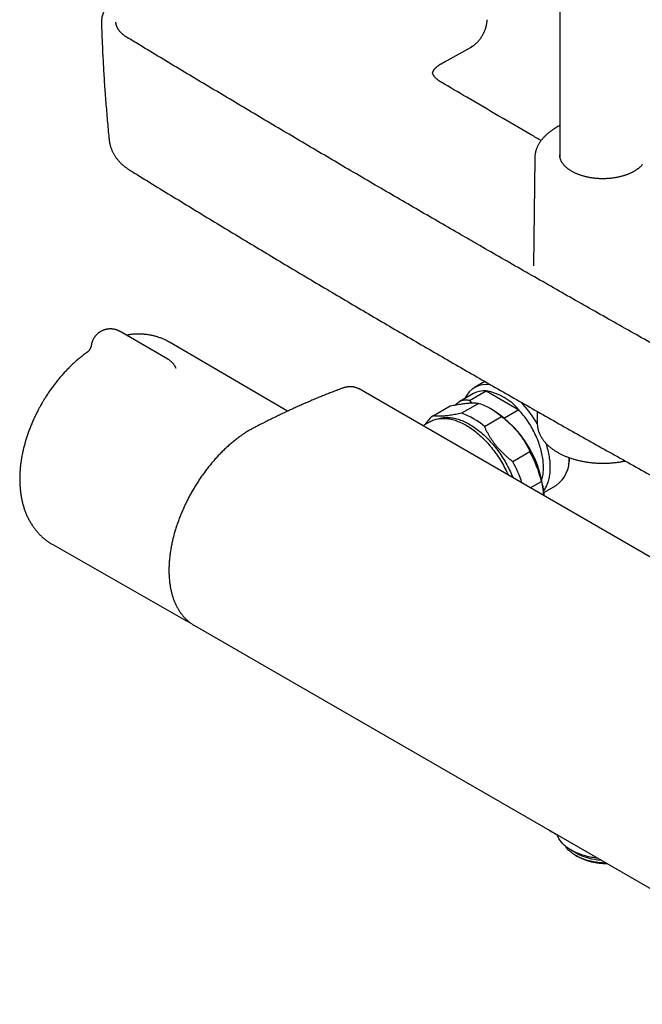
# Model space of a CAD drawing. Header units: millimetres. Extents: x 8 to 806, y 12 to 1720.
# Tile 1 of 129: x 572 to 701, y 100 to 304. Entities that reach past the tile are written whole.
import ezdxf

# ---------------------------------------------------------------- set-up
doc = ezdxf.new("R2010")
doc.units = ezdxf.units.MM

msp = doc.modelspace()

# ---------------------------------------------------------------- linework, layer by layer
at = {"color": 7, "linetype": 'Continuous', "lineweight": 30}
for p, q in [((683.53, 477.36), (683.53, 275.64)), ((594.04, 300.36), (594.04, 300.37)), ((657.15, 293.07), (657.15, 293.07)), ((678.33, 275.41), (678.09, 253.13)), ((678.09, 253.13), (678.09, 253.12)), ((602.47, 233.81), (592.57, 239.52)), ((627.22, 223.04), (602.81, 237.3)), ((604.07, 232.09), (604.08, 232.08)), ((668.01, 229.19), (665.86, 227.95)), ((777.75, 149.26), (641.99, 227.63)), ((665.65, 226.67), (662.72, 224.98)), ((664.83, 225.24), (668.26, 227.22)), ((668.26, 227.22), (675.04, 223.3)), ((657.32, 222.09), (660.85, 224.13)), ((666.74, 224.66), (663.2, 222.62)), ((664.83, 225.24), (665.22, 224.75)), ((669.81, 223.18), (669.1, 223.58)), ((675.04, 223.3), (672.07, 221.59)), ((678.86, 222.99), (678.86, 220.53)), ((656.65, 220.86), (655.19, 220.01)), ((667.93, 219.89), (671.46, 221.93)), ((677.34, 214.61), (673.81, 212.57)), ((677.4, 207.19), (679.71, 208.52)), ((680.19, 206.2), (682.75, 207.68)), ((578.64, 195.44), (606.19, 179.73)), ((607.95, 178.7), (743.72, 100.33)), ((607.95, 178.7), (607.96, 178.7)), ((685.87, 132.21), (686.85, 131.65)), ((686.85, 131.08), (687.06, 130.96))]:
    msp.add_line(p, q, dxfattribs=at)
at = {"color": 7, "linetype": 'Continuous', "lineweight": 30, "flags": 128}
for points in [[(638.51, 227.77), (638.51, 227.77), (638.5, 227.77)], [(679.8, 208.83), (679.82, 208.91), (679.89, 209.16), (679.94, 209.42), (679.99, 209.68), (680.04, 209.95), (680.07, 210.23), (680.1, 210.51), (680.12, 210.79), (680.13, 211.09), (680.14, 211.38), (680.13, 211.68), (680.12, 211.99), (680.1, 212.3), (680.07, 212.61), (680.04, 212.93), (679.99, 213.25), (679.94, 213.57), (679.89, 213.9), (679.82, 214.22), (679.74, 214.55), (679.66, 214.88), (679.57, 215.22), (679.48, 215.55), (679.37, 215.88), (679.26, 216.22), (679.15, 216.55), (679.02, 216.89), (678.89, 217.22), (678.75, 217.55), (678.6, 217.88), (678.45, 218.21), (678.3, 218.54), (678.13, 218.87), (677.96, 219.19), (677.78, 219.51), (677.6, 219.83), (677.42, 220.14), (677.22, 220.45), (677.03, 220.76), (676.82, 221.06), (676.61, 221.36), (676.4, 221.66), (676.19, 221.95), (675.96, 222.23), (675.74, 222.51), (675.51, 222.78), (675.28, 223.05), (675.04, 223.3)], [(656.65, 220.86), (656.85, 220.97), (657.07, 221.07), (657.28, 221.17), (657.5, 221.25), (657.73, 221.32), (657.96, 221.39), (658.2, 221.44), (658.44, 221.49), (658.68, 221.52), (658.93, 221.54), (659.18, 221.56), (659.44, 221.56), (659.7, 221.55), (659.96, 221.54), (660.22, 221.51), (660.49, 221.48), (660.76, 221.43), (661.04, 221.37), (661.31, 221.31), (661.59, 221.23), (661.87, 221.15), (662.15, 221.05), (662.43, 220.94), (662.72, 220.83), (663, 220.71), (663.29, 220.57), (663.57, 220.43), (663.86, 220.28), (664.15, 220.12), (664.44, 219.95), (664.72, 219.77), (665.01, 219.58), (665.3, 219.38), (665.58, 219.18), (665.87, 218.96), (666.15, 218.74), (666.43, 218.51), (666.71, 218.28), (666.99, 218.03), (667.26, 217.78), (667.54, 217.52), (667.81, 217.25), (668.07, 216.98), (668.34, 216.7), (668.6, 216.41), (668.86, 216.12), (669.12, 215.82), (669.37, 215.52), (669.62, 215.21), (669.86, 214.89), (670.1, 214.57), (670.34, 214.24), (670.57, 213.91), (670.79, 213.58), (671.02, 213.24), (671.23, 212.9), (671.44, 212.55), (671.65, 212.2), (671.85, 211.85), (672.04, 211.49), (672.23, 211.13), (672.42, 210.77), (672.59, 210.41), (672.76, 210.04), (672.87, 209.81)], [(658.51, 221.5), (658.61, 221.53), (658.84, 221.59), (659.08, 221.64), (659.32, 221.68), (659.56, 221.71), (659.81, 221.73), (660.06, 221.74), (660.31, 221.74), (660.57, 221.73), (660.83, 221.71), (661.1, 221.68), (661.36, 221.64), (661.63, 221.59), (661.91, 221.53), (662.18, 221.46), (662.46, 221.38), (662.73, 221.29), (663.01, 221.19), (663.29, 221.09), (663.58, 220.97), (663.86, 220.84), (664.14, 220.7), (664.43, 220.56), (664.71, 220.4), (665, 220.24), (665.28, 220.06), (665.57, 219.88), (665.85, 219.69), (666.14, 219.49), (666.42, 219.28), (666.7, 219.07), (666.98, 218.84), (667.26, 218.61), (667.53, 218.37), (667.81, 218.12), (668.08, 217.87), (668.35, 217.61), (668.62, 217.34), (668.88, 217.06), (669.14, 216.78), (669.4, 216.49), (669.65, 216.2), (669.91, 215.9), (670.15, 215.59), (670.4, 215.28), (670.64, 214.96), (670.87, 214.64), (671.1, 214.32), (671.33, 213.99), (671.55, 213.65), (671.76, 213.31), (671.98, 212.97), (672.18, 212.62), (672.38, 212.27), (672.58, 211.92), (672.76, 211.56), (672.95, 211.21), (673.12, 210.85), (673.29, 210.48), (673.46, 210.12), (673.62, 209.76), (673.77, 209.39), (673.82, 209.26)], [(680.16, 206.57), (680.18, 206.6), (680.32, 206.79), (680.45, 206.98), (680.57, 207.18), (680.69, 207.39), (680.8, 207.61), (680.9, 207.84), (681, 208.07), (681.08, 208.31), (681.16, 208.56), (681.24, 208.82), (681.3, 209.08), (681.36, 209.35), (681.41, 209.62), (681.45, 209.9), (681.49, 210.19), (681.52, 210.48), (681.54, 210.77), (681.55, 211.08), (681.55, 211.38), (681.55, 211.69), (681.54, 212.01), (681.52, 212.33), (681.49, 212.65), (681.45, 212.98), (681.41, 213.31), (681.36, 213.64), (681.3, 213.97), (681.24, 214.31), (681.16, 214.65), (681.08, 214.99), (681, 215.33), (680.9, 215.68), (680.8, 216.02), (680.7, 216.34)], [(606.36, 179.64), (606.15, 179.75), (606.01, 179.83)], [(691.37, 130.54), (691.08, 130.58), (690.75, 130.62), (690.42, 130.67), (690.1, 130.73), (689.77, 130.79), (689.45, 130.86), (689.14, 130.94), (688.83, 131.02), (688.52, 131.1), (688.22, 131.2), (687.92, 131.29), (687.63, 131.4), (687.35, 131.51), (687.07, 131.62), (686.8, 131.74), (686.54, 131.86), (686.28, 131.99), (686.03, 132.13), (685.79, 132.26), (685.55, 132.41), (685.33, 132.56), (685.11, 132.71), (684.9, 132.86), (684.7, 133.02), (684.51, 133.19), (684.33, 133.35), (684.15, 133.52), (683.99, 133.69), (683.84, 133.87), (683.7, 134.05), (683.56, 134.23), (683.44, 134.42), (683.33, 134.6), (683.23, 134.79), (683.14, 134.98), (683.06, 135.17), (682.99, 135.36), (682.98, 135.38)], [(693.11, 129.54), (692.97, 129.54), (692.65, 129.55), (692.34, 129.57), (692.02, 129.59), (691.71, 129.62), (691.4, 129.65), (691.09, 129.7), (690.78, 129.74), (690.48, 129.8), (690.18, 129.86), (689.88, 129.92), (689.59, 129.99), (689.3, 130.07), (689.02, 130.15), (688.74, 130.24), (688.46, 130.34), (688.2, 130.44), (687.94, 130.54), (687.68, 130.65), (687.44, 130.77), (687.2, 130.89), (686.96, 131.01), (686.74, 131.14), (686.52, 131.28), (686.31, 131.41), (686.11, 131.56), (685.92, 131.7), (685.74, 131.85), (685.57, 132.01), (685.4, 132.16), (685.25, 132.32), (685.11, 132.49), (684.97, 132.65), (684.85, 132.82), (684.73, 132.99)]]:
    msp.add_lwpolyline(points, dxfattribs=at)
at = {"color": 7, "linetype": 'Continuous', "lineweight": 30}
for centre, radius, start, end in [((664.97, 298.66), 0.357, 301.9434, 353.259), ((668.27, 223.8), 4.77, 77.9149, 157.3805), ((667.83, 222.77), 4.47, 84.5088, 119.1807), ((666.51, 216.36), 11, 39.1593, 80.8461), ((661.84, 210.73), 14.76, 49.3549, 70.6505), ((660.47, 209.92), 21.18, 29.7765, 45.338), ((660.67, 217.34), 5.81, 125.2405, 149.5508), ((658.31, 208.69), 14.76, 49.3549, 70.6505), ((657.52, 204.02), 22.76, 3.883, 57.325), ((655.18, 202.51), 25.25, 13.775, 28.6364), ((650.92, 200.14), 26.04, 17.9649, 28.5058), ((679.03, 212.92), 6.43, 305.3474, 4.5258), ((677.48, 214.29), 8.16, 344.4168, 353.5471), ((692.82, 142.67), 12.53, 241.5406, 266.4083), ((693.02, 142.12), 12.65, 241.9122, 270.9793)]:
    msp.add_arc(centre, radius, start, end, dxfattribs=at)
for points, knots in [([(592.1, 308.67), (592.06, 308.64), (591.93, 308.56), (591.72, 308.42), (591.49, 308.26), (591.27, 308.1), (591.06, 307.93), (590.85, 307.76), (590.66, 307.58), (590.47, 307.4), (590.29, 307.21), (590.12, 307.03), (589.96, 306.84), (589.81, 306.64), (589.67, 306.45), (589.54, 306.25), (589.41, 306.05), (589.3, 305.85), (589.2, 305.64), (589.1, 305.43), (589.02, 305.22), (588.95, 305.01), (588.89, 304.81), (588.83, 304.6), (588.79, 304.38), (588.76, 304.17), (588.74, 303.96), (588.72, 303.75), (588.72, 303.58), (588.72, 303.47), (588.72, 303.44)], [0, 0, 0, 0, 0.022447, 0.060345, 0.098591, 0.137443, 0.175132, 0.212973, 0.250906, 0.288871, 0.326785, 0.364578, 0.402183, 0.439584, 0.476568, 0.513622, 0.55074, 0.587838, 0.624836, 0.661666, 0.698261, 0.734561, 0.770504, 0.806198, 0.841997, 0.877757, 0.913476, 0.949151, 0.984784, 1, 1, 1, 1]), ([(665.17, 298.37), (665.18, 298.37), (665.25, 298.41), (665.37, 298.48), (665.53, 298.59), (665.7, 298.7), (665.86, 298.83), (666.01, 298.96), (666.17, 299.09), (666.32, 299.24), (666.47, 299.39), (666.62, 299.55), (666.76, 299.71), (666.9, 299.88), (667.03, 300.06), (667.16, 300.24), (667.28, 300.42), (667.4, 300.61), (667.52, 300.8), (667.63, 300.99), (667.73, 301.19), (667.82, 301.39), (667.92, 301.59), (668, 301.8), (668.08, 302), (668.15, 302.21), (668.22, 302.42), (668.28, 302.63), (668.33, 302.84), (668.37, 303.05), (668.41, 303.25), (668.44, 303.46), (668.46, 303.66), (668.48, 303.85), (668.48, 303.97), (668.49, 304.02)], [0, 0, 0, 0, 0.005454, 0.036886, 0.068278, 0.099613, 0.130879, 0.162064, 0.193099, 0.224367, 0.255767, 0.28719, 0.318612, 0.350018, 0.381392, 0.412723, 0.443999, 0.475213, 0.506369, 0.537361, 0.568325, 0.599356, 0.630452, 0.66161, 0.692827, 0.724097, 0.755411, 0.786762, 0.818142, 0.849611, 0.881256, 0.912263, 0.943374, 0.974576, 1, 1, 1, 1]), ([(588.72, 303.45), (588.74, 303.03), (588.77, 301.99), (588.83, 300.34), (588.91, 298.49), (589, 296.63), (589.1, 294.78), (589.2, 292.93), (589.32, 291.08), (589.45, 289.23), (589.59, 287.38), (589.74, 285.53), (589.89, 283.68), (590.06, 281.83), (590.2, 280.34), (590.29, 279.47), (590.32, 279.21)], [0, 0, 0, 0, 0.051722, 0.128058, 0.204426, 0.280815, 0.357211, 0.433603, 0.509977, 0.586322, 0.662619, 0.738872, 0.815375, 0.891856, 0.968319, 1, 1, 1, 1]), ([(594.04, 300.37), (593.98, 300.4), (593.86, 300.48), (593.68, 300.59), (593.51, 300.71), (593.34, 300.84), (593.18, 300.97), (593.02, 301.11), (592.88, 301.24), (592.74, 301.38), (592.61, 301.52), (592.49, 301.66), (592.38, 301.8), (592.28, 301.94), (592.18, 302.08), (592.09, 302.23), (592.02, 302.38), (591.95, 302.52), (591.89, 302.67), (591.84, 302.82), (591.8, 302.97), (591.76, 303.12), (591.74, 303.27), (591.73, 303.4), (591.72, 303.48), (591.72, 303.5)], [0, 0, 0, 0, 0.038619, 0.080604, 0.122932, 0.165635, 0.209336, 0.253206, 0.297141, 0.341021, 0.384732, 0.428182, 0.471355, 0.515311, 0.560007, 0.605025, 0.650302, 0.695778, 0.741398, 0.787119, 0.833023, 0.880288, 0.92791, 0.976068, 1, 1, 1, 1]), ([(663.07, 259.54), (661.64, 260.37), (658.72, 262.06), (654.3, 264.62), (649.83, 267.22), (645.35, 269.83), (640.89, 272.44), (636.42, 275.06), (631.97, 277.69), (627.52, 280.32), (623.07, 282.95), (618.64, 285.59), (614.21, 288.23), (609.79, 290.87), (605.37, 293.53), (600.96, 296.18), (597.19, 298.46), (594.88, 299.86), (594.04, 300.36)], [0, 0, 0, 0, 0.061427, 0.125667, 0.189962, 0.254303, 0.31868, 0.383086, 0.447511, 0.511946, 0.576381, 0.640805, 0.705162, 0.76966, 0.834164, 0.898624, 0.963, 1, 1, 1, 1]), ([(659, 294.93), (659.4, 295.15), (661.45, 296.3), (663.5, 297.44), (665.16, 298.36)], [0, 0, 0, 0, 0.192926, 1, 1, 1, 1]), ([(657.18, 293), (657.18, 293), (657.19, 293.05), (657.23, 293.14), (657.28, 293.27), (657.34, 293.39), (657.4, 293.51), (657.48, 293.63), (657.56, 293.75), (657.66, 293.87), (657.76, 293.99), (657.87, 294.1), (657.99, 294.22), (658.12, 294.33), (658.26, 294.45), (658.4, 294.55), (658.55, 294.66), (658.7, 294.76), (658.85, 294.85), (658.95, 294.91), (659, 294.94), (659, 294.94)], [0, 0, 0, 0, 0.008104, 0.073843, 0.138494, 0.201939, 0.257783, 0.317105, 0.376192, 0.435384, 0.494622, 0.553808, 0.612799, 0.671468, 0.729839, 0.786072, 0.844394, 0.902344, 0.949699, 0.999329, 1, 1, 1, 1]), ([(658.99, 291.09), (658.99, 291.09), (658.94, 291.12), (658.85, 291.18), (658.71, 291.27), (658.56, 291.37), (658.42, 291.47), (658.27, 291.58), (658.13, 291.7), (658, 291.82), (657.88, 291.94), (657.77, 292.06), (657.66, 292.18), (657.56, 292.3), (657.47, 292.42), (657.39, 292.55), (657.32, 292.67), (657.26, 292.79), (657.21, 292.92), (657.17, 293.01), (657.16, 293.06), (657.15, 293.07)], [0, 0, 0, 0, 0.000474, 0.047473, 0.097077, 0.145038, 0.203955, 0.262803, 0.321738, 0.38091, 0.440508, 0.500607, 0.55886, 0.619083, 0.679527, 0.740077, 0.800625, 0.861134, 0.923013, 0.98723, 1, 1, 1, 1]), ([(679.63, 279.02), (678.96, 279.42), (676.06, 281.1), (670.94, 284.1), (664.73, 287.73), (660.75, 290.06), (658.99, 291.1)], [0, 0, 0, 0, 0.09763, 0.421184, 0.744333, 1, 1, 1, 1]), ([(682.3, 281.4), (682.25, 281.38), (682.12, 281.29), (681.9, 281.15), (681.65, 280.97), (681.41, 280.79), (681.17, 280.61), (680.95, 280.42), (680.73, 280.22), (680.52, 280.03), (680.32, 279.83), (680.13, 279.62), (679.94, 279.42), (679.77, 279.21), (679.6, 278.99), (679.45, 278.78), (679.31, 278.56), (679.17, 278.34), (679.05, 278.11), (678.93, 277.89), (678.82, 277.66), (678.73, 277.43), (678.64, 277.2), (678.57, 276.97), (678.51, 276.74), (678.45, 276.51), (678.41, 276.27), (678.37, 276.04), (678.35, 275.81), (678.33, 275.59), (678.33, 275.46), (678.33, 275.41)], [0, 0, 0, 0, 0.019474, 0.056055, 0.092641, 0.129213, 0.165762, 0.202279, 0.238752, 0.27517, 0.31152, 0.347788, 0.383961, 0.420023, 0.455961, 0.491763, 0.527416, 0.56291, 0.598237, 0.633391, 0.668371, 0.703176, 0.737809, 0.772278, 0.806592, 0.840764, 0.874809, 0.908745, 0.942591, 0.976368, 1, 1, 1, 1]), ([(683.53, 282.17), (683.25, 282), (682.84, 281.74), (682.43, 281.49), (682.3, 281.4)], [0, 0, 0, 0, 0.687078, 1, 1, 1, 1]), ([(590.32, 279.22), (590.32, 279.16), (590.34, 279.02), (590.37, 278.79), (590.42, 278.52), (590.48, 278.26), (590.54, 278), (590.62, 277.74), (590.7, 277.49), (590.8, 277.23), (590.9, 276.98), (591.02, 276.73), (591.14, 276.49), (591.27, 276.24), (591.41, 276), (591.56, 275.77), (591.72, 275.53), (591.89, 275.3), (592.07, 275.08), (592.26, 274.85), (592.46, 274.64), (592.66, 274.42), (592.87, 274.21), (593.1, 274.01), (593.33, 273.81), (593.57, 273.62), (593.82, 273.43), (594.07, 273.24), (594.33, 273.07), (594.5, 272.96), (594.59, 272.91)], [0, 0, 0, 0, 0.021007, 0.054698, 0.088464, 0.12232, 0.156284, 0.190375, 0.224611, 0.25901, 0.29359, 0.32837, 0.363368, 0.398602, 0.434089, 0.469844, 0.505883, 0.542219, 0.578861, 0.615818, 0.653093, 0.690689, 0.7286, 0.766826, 0.805129, 0.844173, 0.883705, 0.923619, 0.963793, 1, 1, 1, 1]), ([(700.57, 274.06), (700.55, 274.03), (700.49, 273.96), (700.38, 273.84), (700.24, 273.69), (700.09, 273.55), (699.94, 273.41), (699.77, 273.28), (699.6, 273.15), (699.42, 273.02), (699.23, 272.89), (699.04, 272.77), (698.84, 272.65), (698.63, 272.53), (698.41, 272.42), (698.19, 272.31), (697.96, 272.21), (697.72, 272.11), (697.48, 272.01), (697.24, 271.92), (696.98, 271.83), (696.72, 271.75), (696.46, 271.67), (696.19, 271.6), (695.92, 271.53), (695.65, 271.47), (695.37, 271.41), (695.08, 271.36), (694.8, 271.31), (694.51, 271.27), (694.22, 271.23), (693.93, 271.2), (693.63, 271.18), (693.34, 271.16), (693.04, 271.14), (692.74, 271.13), (692.44, 271.13), (692.14, 271.13), (691.85, 271.14), (691.55, 271.15), (691.25, 271.17), (690.96, 271.2), (690.67, 271.23), (690.37, 271.27), (690.09, 271.31), (689.8, 271.35), (689.52, 271.41), (689.24, 271.46), (688.96, 271.53), (688.69, 271.59), (688.42, 271.67), (688.16, 271.74), (687.9, 271.83), (687.65, 271.91), (687.4, 272), (687.16, 272.1), (686.92, 272.2), (686.69, 272.3), (686.47, 272.41), (686.25, 272.52), (686.04, 272.64), (685.84, 272.76), (685.64, 272.88), (685.46, 273.01), (685.28, 273.14), (685.1, 273.27), (684.94, 273.41), (684.79, 273.54), (684.64, 273.68), (684.5, 273.82), (684.37, 273.97), (684.25, 274.11), (684.14, 274.26), (684.03, 274.41), (683.94, 274.56), (683.85, 274.71), (683.78, 274.87), (683.71, 275.02), (683.65, 275.18), (683.6, 275.34), (683.56, 275.49), (683.53, 275.65), (683.51, 275.81), (683.5, 275.96), (683.5, 276.04), (683.5, 276.08)], [0, 0, 0, 0, 0.006281, 0.018443, 0.030583, 0.0427, 0.0548, 0.066886, 0.078964, 0.091036, 0.103106, 0.115174, 0.127244, 0.139315, 0.15139, 0.163469, 0.175553, 0.187643, 0.199738, 0.211838, 0.223945, 0.236057, 0.248175, 0.260299, 0.272427, 0.284561, 0.296699, 0.308841, 0.320987, 0.333136, 0.345288, 0.357444, 0.369601, 0.38176, 0.393921, 0.406083, 0.418245, 0.430408, 0.44257, 0.454732, 0.466892, 0.479051, 0.491208, 0.503363, 0.515514, 0.527663, 0.539808, 0.551949, 0.564086, 0.576218, 0.588344, 0.600466, 0.612581, 0.624691, 0.636795, 0.648892, 0.660982, 0.673066, 0.685144, 0.697216, 0.709283, 0.721344, 0.733401, 0.745456, 0.757509, 0.769562, 0.781618, 0.793678, 0.805747, 0.817828, 0.829925, 0.842045, 0.854194, 0.866378, 0.878606, 0.890884, 0.903223, 0.915629, 0.928111, 0.940673, 0.953318, 0.966044, 0.978846, 0.99171, 1, 1, 1, 1]), ([(594.59, 272.91), (594.91, 272.71), (596.66, 271.63), (599.83, 269.68), (604.11, 267.06), (608.39, 264.45), (612.68, 261.84), (616.98, 259.24), (621.28, 256.65), (625.59, 254.06), (629.91, 251.49), (634.23, 248.91), (638.56, 246.35), (642.9, 243.79), (647.24, 241.24), (651.59, 238.69), (655.95, 236.16), (660.31, 233.63), (664.68, 231.1), (669.06, 228.59), (673.44, 226.08), (677.83, 223.57), (682.22, 221.08), (686.62, 218.59), (691.03, 216.11), (695.45, 213.63), (699.87, 211.17), (704.29, 208.71), (708.72, 206.25), (713.16, 203.81), (717.61, 201.37), (722.06, 198.94), (726.52, 196.51), (730.16, 194.54), (732.31, 193.38), (732.98, 193.02)], [0, 0, 0, 0, 0.00721, 0.038774, 0.070336, 0.101898, 0.133466, 0.165033, 0.196601, 0.228169, 0.259738, 0.291307, 0.322876, 0.354446, 0.386018, 0.41759, 0.449163, 0.480738, 0.512313, 0.543891, 0.575467, 0.607041, 0.638615, 0.670188, 0.701761, 0.733332, 0.764904, 0.796474, 0.828045, 0.859616, 0.891186, 0.922757, 0.954327, 0.985889, 1, 1, 1, 1]), ([(733.79, 219.69), (732.58, 220.36), (729.83, 221.87), (725.57, 224.22), (720.99, 226.76), (716.42, 229.3), (711.84, 231.85), (707.27, 234.4), (702.71, 236.96), (698.15, 239.53), (693.59, 242.1), (689.04, 244.68), (684.5, 247.26), (679.97, 249.84), (675.44, 252.43), (670.92, 255.02), (666.8, 257.39), (664.19, 258.9), (663.07, 259.54)], [0, 0, 0, 0, 0.050964, 0.114984, 0.179157, 0.243448, 0.307817, 0.372224, 0.43662, 0.501014, 0.565486, 0.629968, 0.694449, 0.758918, 0.823368, 0.887788, 0.95217, 1, 1, 1, 1]), ([(590.57, 240.06), (590.51, 240.06), (590.41, 240.05), (590.27, 240.05), (590.15, 240.03), (590, 240.02), (589.85, 239.99), (589.69, 239.96), (589.53, 239.92), (589.36, 239.87), (589.19, 239.81), (589.03, 239.75), (588.86, 239.67), (588.69, 239.59), (588.53, 239.5), (588.37, 239.4), (588.21, 239.29), (588.06, 239.17), (587.91, 239.05), (587.77, 238.91), (587.64, 238.77), (587.51, 238.63), (587.39, 238.48), (587.27, 238.32), (587.16, 238.15), (587.07, 237.98), (586.98, 237.81), (586.89, 237.63), (586.82, 237.44), (586.76, 237.26), (586.7, 237.07), (586.66, 236.88), (586.64, 236.76), (586.63, 236.7)], [0, 0, 0, 0, 0.036521, 0.051268, 0.075804, 0.101368, 0.128887, 0.157724, 0.187623, 0.218373, 0.24982, 0.281843, 0.314348, 0.347259, 0.380512, 0.414055, 0.447845, 0.481844, 0.516023, 0.550356, 0.584821, 0.6194, 0.654077, 0.688841, 0.723679, 0.758583, 0.793546, 0.828561, 0.863622, 0.898726, 0.933869, 0.969048, 1, 1, 1, 1]), ([(592.57, 239.52), (592.57, 239.52), (592.51, 239.56), (592.4, 239.62), (592.23, 239.7), (592.06, 239.77), (591.88, 239.84), (591.7, 239.9), (591.53, 239.94), (591.35, 239.98), (591.18, 240.01), (591.02, 240.03), (590.88, 240.05), (590.74, 240.05), (590.64, 240.06), (590.57, 240.06)], [0, 0, 0, 0, 0.006689, 0.09646, 0.186124, 0.275633, 0.364911, 0.453825, 0.542133, 0.629333, 0.714204, 0.7928, 0.853737, 0.909483, 1, 1, 1, 1]), ([(602.81, 237.3), (602.77, 237.33), (602.63, 237.41), (602.38, 237.55), (602.07, 237.71), (601.76, 237.86), (601.44, 238), (601.12, 238.13), (600.79, 238.25), (600.46, 238.36), (600.12, 238.47), (599.78, 238.56), (599.44, 238.65), (599.09, 238.73), (598.74, 238.79), (598.38, 238.85), (598.02, 238.9), (597.66, 238.94), (597.29, 238.97), (596.92, 238.98), (596.54, 238.99), (596.17, 238.99), (595.79, 238.98), (595.4, 238.96), (595.02, 238.93), (594.63, 238.88), (594.25, 238.83), (594, 238.79), (593.88, 238.77)], [0, 0, 0, 0, 0.016503, 0.054071, 0.091684, 0.129354, 0.167099, 0.204934, 0.242875, 0.280937, 0.319137, 0.35749, 0.396013, 0.434721, 0.473629, 0.512753, 0.552108, 0.591707, 0.631566, 0.671696, 0.71211, 0.75282, 0.793835, 0.835163, 0.876812, 0.918786, 0.961089, 1, 1, 1, 1]), ([(586.63, 236.7), (586.62, 236.66), (586.6, 236.57), (586.57, 236.45), (586.54, 236.34), (586.51, 236.25), (586.48, 236.17), (586.45, 236.09), (586.41, 236), (586.36, 235.9), (586.3, 235.8), (586.25, 235.72), (586.2, 235.65), (586.16, 235.59), (586.11, 235.53), (586.06, 235.47), (586, 235.41), (585.96, 235.37), (585.93, 235.34), (585.91, 235.32), (585.9, 235.31), (585.89, 235.3), (585.88, 235.29), (585.87, 235.29), (585.87, 235.29), (585.87, 235.29), (585.87, 235.29), (585.87, 235.29)], [0, 0, 0, 0, 0.060292, 0.111911, 0.15476, 0.192312, 0.230873, 0.270607, 0.310635, 0.365308, 0.418571, 0.469532, 0.513427, 0.548741, 0.581939, 0.634259, 0.690186, 0.761068, 0.791738, 0.818029, 0.850967, 0.888525, 0.914609, 0.936462, 0.961686, 0.997291, 1, 1, 1, 1]), ([(585.88, 235.3), (585.86, 235.28), (585.71, 235.17), (585.42, 234.97), (585.04, 234.68), (584.67, 234.39), (584.3, 234.1), (583.95, 233.81), (583.6, 233.51), (583.27, 233.22), (582.94, 232.92), (582.61, 232.62), (582.29, 232.31), (581.97, 231.99), (581.66, 231.67), (581.35, 231.35), (581.04, 231.02), (580.74, 230.68), (580.44, 230.34), (580.14, 230), (579.85, 229.65), (579.56, 229.29), (579.28, 228.94), (579, 228.58), (578.73, 228.21), (578.46, 227.85), (578.2, 227.48), (577.94, 227.1), (577.68, 226.73), (577.44, 226.36), (577.21, 226), (577, 225.67), (576.82, 225.37), (576.65, 225.1), (576.52, 224.86), (576.42, 224.71), (576.39, 224.65)], [0, 0, 0, 0, 0.006332, 0.041691, 0.077065, 0.112451, 0.144197, 0.179505, 0.211175, 0.24281, 0.274405, 0.30596, 0.337474, 0.368948, 0.40038, 0.431771, 0.46312, 0.494427, 0.525692, 0.556914, 0.58809, 0.619219, 0.650297, 0.681317, 0.712271, 0.743144, 0.773911, 0.804532, 0.834932, 0.864963, 0.894276, 0.921852, 0.944732, 0.963512, 0.986082, 1, 1, 1, 1]), ([(604.07, 232.09), (604.05, 232.14), (603.99, 232.25), (603.9, 232.41), (603.79, 232.58), (603.67, 232.75), (603.55, 232.91), (603.41, 233.06), (603.27, 233.21), (603.12, 233.35), (602.96, 233.48), (602.8, 233.6), (602.63, 233.71), (602.52, 233.78), (602.47, 233.81)], [0, 0, 0, 0, 0.071603, 0.156046, 0.240638, 0.325401, 0.410363, 0.495556, 0.581024, 0.66682, 0.753011, 0.839685, 0.926957, 1, 1, 1, 1]), ([(604.15, 231.95), (604.15, 231.95), (604.15, 231.95), (604.15, 231.96), (604.14, 231.96), (604.13, 231.97), (604.13, 231.98), (604.12, 231.99), (604.12, 232), (604.11, 232.01), (604.1, 232.02), (604.1, 232.04), (604.09, 232.04)], [0, 0, 0, 0, 0.047902, 0.250162, 0.412948, 0.542117, 0.647056, 0.691793, 0.743953, 0.822749, 0.928107, 1, 1, 1, 1]), ([(638.5, 227.77), (638.3, 227.69), (637.76, 227.49), (636.92, 227.17), (636.01, 226.82), (635.12, 226.47), (634.21, 226.1), (633.25, 225.7), (632.26, 225.29), (631.26, 224.86), (630.27, 224.43), (629.27, 223.98), (628.28, 223.53), (627.28, 223.07), (626.28, 222.6), (625.29, 222.13), (624.29, 221.64), (623.3, 221.15), (622.3, 220.65), (621.47, 220.23), (620.84, 219.9), (620.44, 219.69), (620.11, 219.52), (619.8, 219.36), (619.49, 219.18), (619.16, 218.99), (618.82, 218.78), (618.47, 218.56), (618.12, 218.33), (617.77, 218.09), (617.42, 217.84), (617.07, 217.59), (616.73, 217.33), (616.38, 217.06), (616.04, 216.78), (615.7, 216.5), (615.36, 216.21), (615.02, 215.92), (614.69, 215.61), (614.36, 215.31), (614.03, 214.99), (613.7, 214.67), (613.37, 214.34), (613.05, 214.01), (612.74, 213.67), (612.42, 213.33), (612.11, 212.97), (611.8, 212.62), (611.49, 212.26), (611.19, 211.89), (610.89, 211.52), (610.59, 211.14), (610.3, 210.76), (610.01, 210.37), (609.73, 209.98), (609.45, 209.58), (609.17, 209.18), (608.9, 208.77), (608.63, 208.37), (608.37, 207.96), (608.12, 207.54), (607.87, 207.13), (607.62, 206.71), (607.38, 206.29), (607.14, 205.87), (606.91, 205.44), (606.69, 205.01), (606.47, 204.58), (606.25, 204.14), (606.04, 203.7), (605.83, 203.26), (605.63, 202.82), (605.44, 202.37), (605.25, 201.93), (605.07, 201.48), (604.9, 201.04), (604.73, 200.59), (604.57, 200.15), (604.41, 199.71), (604.26, 199.26), (604.12, 198.81), (603.98, 198.37), (603.85, 197.92), (603.73, 197.48), (603.61, 197.04), (603.5, 196.6), (603.4, 196.15), (603.3, 195.71), (603.21, 195.27), (603.13, 194.83), (603.05, 194.39), (602.98, 193.95), (602.92, 193.52), (602.87, 193.09), (602.82, 192.66), (602.78, 192.24), (602.74, 191.82), (602.72, 191.4), (602.7, 190.99), (602.69, 190.57), (602.68, 190.17), (602.68, 189.76), (602.69, 189.36), (602.71, 188.97), (602.73, 188.58), (602.77, 188.19), (602.81, 187.8), (602.85, 187.42), (602.91, 187.05), (602.97, 186.68), (603.03, 186.32), (603.11, 185.96), (603.19, 185.6), (603.28, 185.26), (603.38, 184.92), (603.48, 184.58), (603.59, 184.25), (603.71, 183.93), (603.84, 183.61), (603.97, 183.3), (604.11, 183), (604.25, 182.7), (604.41, 182.42), (604.57, 182.13), (604.73, 181.86), (604.9, 181.59), (605.08, 181.34), (605.27, 181.09), (605.46, 180.84), (605.65, 180.61), (605.86, 180.38), (606.06, 180.16), (606.28, 179.95), (606.5, 179.75), (606.73, 179.55), (606.96, 179.37), (607.19, 179.19), (607.44, 179.02), (607.68, 178.86), (607.86, 178.75), (607.95, 178.7), (607.96, 178.7)], [0, 0, 0, 0, 0.010773, 0.027824, 0.043443, 0.057996, 0.073448, 0.090423, 0.107462, 0.124506, 0.141553, 0.158612, 0.175661, 0.192692, 0.209708, 0.226708, 0.243695, 0.260669, 0.277633, 0.294587, 0.303142, 0.309774, 0.315127, 0.319927, 0.325105, 0.330734, 0.336624, 0.342517, 0.348416, 0.354326, 0.360249, 0.366191, 0.372123, 0.378045, 0.383961, 0.389874, 0.395788, 0.401704, 0.407566, 0.413448, 0.419339, 0.425231, 0.431115, 0.436981, 0.442846, 0.448734, 0.454619, 0.460503, 0.466386, 0.472271, 0.478156, 0.484045, 0.489937, 0.495833, 0.501736, 0.507646, 0.513562, 0.519461, 0.525338, 0.5312, 0.537052, 0.542898, 0.54874, 0.554584, 0.56043, 0.566283, 0.572146, 0.578023, 0.583917, 0.589834, 0.595736, 0.601629, 0.60754, 0.613456, 0.61936, 0.625237, 0.63107, 0.636938, 0.642804, 0.648672, 0.654545, 0.660426, 0.666324, 0.672178, 0.678017, 0.683886, 0.689779, 0.695692, 0.70162, 0.707556, 0.713498, 0.719436, 0.725367, 0.731284, 0.737182, 0.743057, 0.748895, 0.754818, 0.760729, 0.766632, 0.772531, 0.77843, 0.784333, 0.790181, 0.79607, 0.801985, 0.807912, 0.813836, 0.819738, 0.825549, 0.831504, 0.837437, 0.843351, 0.849248, 0.855133, 0.861007, 0.866874, 0.872737, 0.878598, 0.88446, 0.890325, 0.896181, 0.902036, 0.907864, 0.913667, 0.919448, 0.92521, 0.930957, 0.936692, 0.942419, 0.948142, 0.953865, 0.959591, 0.965323, 0.971074, 0.976779, 0.982458, 0.988148, 0.993834, 0.999499, 1, 1, 1, 1]), ([(641.9, 227.68), (641.86, 227.7), (641.77, 227.75), (641.62, 227.82), (641.45, 227.88), (641.28, 227.94), (641.1, 227.99), (640.92, 228.03), (640.73, 228.06), (640.54, 228.08), (640.35, 228.09), (640.15, 228.1), (639.95, 228.09), (639.75, 228.07), (639.55, 228.05), (639.34, 228.01), (639.16, 227.97), (639, 227.93), (638.84, 227.88), (638.68, 227.83), (638.56, 227.79), (638.51, 227.77)], [0, 0, 0, 0, 0.039225, 0.093154, 0.147215, 0.201471, 0.255981, 0.310798, 0.365967, 0.421524, 0.477495, 0.533896, 0.590728, 0.647984, 0.705645, 0.763678, 0.822048, 0.860627, 0.899185, 0.955437, 1, 1, 1, 1]), ([(641.99, 227.63), (641.97, 227.64), (641.96, 227.65), (641.94, 227.66), (641.94, 227.66)], [0, 0, 0, 0, 0.838692, 1, 1, 1, 1]), ([(576.39, 224.65), (576.31, 224.5), (576.19, 224.3), (576.02, 223.99), (575.88, 223.73), (575.71, 223.42), (575.54, 223.09), (575.36, 222.74), (575.18, 222.38), (575, 222.01), (574.82, 221.62), (574.64, 221.23), (574.47, 220.84), (574.3, 220.44), (574.13, 220.03), (573.97, 219.62), (573.81, 219.2), (573.66, 218.79), (573.51, 218.36), (573.36, 217.94), (573.23, 217.51), (573.09, 217.09), (572.97, 216.66), (572.85, 216.23), (572.73, 215.79), (572.62, 215.36), (572.52, 214.92), (572.43, 214.49), (572.34, 214.05), (572.25, 213.62), (572.18, 213.18), (572.11, 212.74), (572.05, 212.31), (571.99, 211.87), (571.95, 211.44), (571.91, 211), (571.87, 210.57), (571.85, 210.14), (571.83, 209.71), (571.82, 209.28), (571.82, 208.85), (571.83, 208.43), (571.84, 208), (571.87, 207.58), (571.9, 207.17), (571.93, 206.75), (571.98, 206.34), (572.04, 205.93), (572.1, 205.53), (572.17, 205.13), (572.25, 204.74), (572.34, 204.35), (572.43, 203.96), (572.54, 203.58), (572.65, 203.21), (572.77, 202.84), (572.9, 202.47), (573.03, 202.12), (573.17, 201.76), (573.32, 201.42), (573.48, 201.08), (573.65, 200.75), (573.82, 200.42), (574, 200.1), (574.19, 199.79), (574.38, 199.48), (574.58, 199.18), (574.79, 198.89), (575.01, 198.61), (575.23, 198.33), (575.46, 198.06), (575.69, 197.8), (575.93, 197.54), (576.18, 197.29), (576.43, 197.05), (576.69, 196.82), (576.96, 196.6), (577.23, 196.38), (577.5, 196.17), (577.78, 195.97), (578.07, 195.78), (578.36, 195.6), (578.55, 195.49), (578.64, 195.44)], [0, 0, 0, 0, 0.013866, 0.019467, 0.028771, 0.038433, 0.048802, 0.059628, 0.070813, 0.082277, 0.093964, 0.105832, 0.11785, 0.129995, 0.142248, 0.154595, 0.167025, 0.179528, 0.192096, 0.204724, 0.217406, 0.230138, 0.242917, 0.25574, 0.268603, 0.281505, 0.294443, 0.307417, 0.320423, 0.333461, 0.346528, 0.359624, 0.372747, 0.385894, 0.399064, 0.412256, 0.425466, 0.438692, 0.451933, 0.465184, 0.478443, 0.491704, 0.504965, 0.518221, 0.531468, 0.544701, 0.557916, 0.571107, 0.58427, 0.597399, 0.610491, 0.623539, 0.63654, 0.649489, 0.662383, 0.675218, 0.687991, 0.7007, 0.713344, 0.72592, 0.73843, 0.750871, 0.763246, 0.775555, 0.787799, 0.799981, 0.812103, 0.824168, 0.836177, 0.848136, 0.860048, 0.871915, 0.883743, 0.895535, 0.907296, 0.919029, 0.93074, 0.942432, 0.954111, 0.965781, 0.977446, 0.989112, 1, 1, 1, 1]), ([(660.85, 224.13), (661.06, 224.17), (661.46, 224.26), (662.05, 224.37), (662.62, 224.47), (663.17, 224.56), (663.7, 224.63), (664.17, 224.69), (664.58, 224.72), (664.94, 224.74), (665.29, 224.76), (665.61, 224.76), (665.92, 224.75), (666.21, 224.73), (666.49, 224.7), (666.65, 224.67), (666.74, 224.66)], [0, 0, 0, 0, 0.078998, 0.158027, 0.237014, 0.317551, 0.398137, 0.478668, 0.542981, 0.607349, 0.67172, 0.736038, 0.802001, 0.868009, 0.934026, 1, 1, 1, 1]), ([(664.83, 225.24), (664.74, 225.26), (664.56, 225.3), (664.29, 225.33), (664.04, 225.34), (663.8, 225.32), (663.55, 225.29), (663.31, 225.24), (663.08, 225.16), (662.86, 225.06), (662.64, 224.94), (662.44, 224.8), (662.25, 224.65), (662.1, 224.5), (662.01, 224.4), (661.97, 224.36)], [0, 0, 0, 0, 0.0845869, 0.162989, 0.2413911, 0.3203526, 0.3993141, 0.4800559, 0.5607976, 0.6421617, 0.7235258, 0.8005221, 0.8775183, 0.9550621, 1, 1, 1, 1]), ([(663.2, 222.62), (663, 222.57), (662.59, 222.49), (662.01, 222.37), (661.44, 222.27), (660.89, 222.18), (660.36, 222.11), (659.89, 222.06), (659.47, 222.02), (659.11, 222), (658.77, 221.99), (658.44, 221.99), (658.13, 222), (657.84, 222.02), (657.57, 222.05), (657.4, 222.08), (657.32, 222.09)], [0, 0, 0, 0, 0.078998, 0.158027, 0.237014, 0.317551, 0.398137, 0.478668, 0.542981, 0.607349, 0.67172, 0.736038, 0.802001, 0.868009, 0.934026, 1, 1, 1, 1]), ([(671.46, 221.93), (671.66, 221.77), (672.07, 221.45), (672.65, 220.95), (673.22, 220.43), (673.77, 219.89), (674.31, 219.32), (674.78, 218.78), (675.19, 218.26), (675.55, 217.77), (675.89, 217.27), (676.22, 216.75), (676.53, 216.23), (676.82, 215.7), (677.09, 215.16), (677.26, 214.79), (677.34, 214.61)], [0, 0, 0, 0, 0.078998, 0.158027, 0.237014, 0.317551, 0.398137, 0.478668, 0.542981, 0.607349, 0.67172, 0.736038, 0.802001, 0.868009, 0.934026, 1, 1, 1, 1]), ([(678.86, 220.53), (678.86, 220.53), (678.86, 220.45), (678.86, 220.29), (678.88, 220.07), (678.9, 219.84), (678.94, 219.61), (678.98, 219.39), (679.04, 219.17), (679.1, 218.94), (679.18, 218.72), (679.26, 218.5), (679.35, 218.28), (679.46, 218.06), (679.57, 217.85), (679.69, 217.63), (679.83, 217.42), (679.97, 217.21), (680.12, 217), (680.28, 216.8), (680.45, 216.6), (680.63, 216.4), (680.82, 216.2), (681.02, 216.01), (681.23, 215.82), (681.44, 215.64), (681.67, 215.46), (681.9, 215.28), (682.14, 215.11), (682.38, 214.94), (682.64, 214.77), (682.9, 214.61), (683.17, 214.46), (683.44, 214.31), (683.72, 214.16), (684.01, 214.02), (684.3, 213.89), (684.6, 213.76), (684.91, 213.63), (685.22, 213.51), (685.53, 213.4), (685.85, 213.29), (686.18, 213.18), (686.51, 213.08), (686.84, 212.99), (687.18, 212.9), (687.52, 212.82), (687.86, 212.74), (688.21, 212.67), (688.56, 212.61), (688.91, 212.55), (689.27, 212.49), (689.63, 212.44), (689.99, 212.4), (690.35, 212.37), (690.71, 212.34), (691.08, 212.31), (691.44, 212.29), (691.81, 212.28), (692.18, 212.27), (692.54, 212.27), (692.91, 212.27), (693.28, 212.29), (693.64, 212.3), (694.01, 212.32), (694.37, 212.35), (694.73, 212.39), (695.09, 212.43), (695.45, 212.47), (695.81, 212.52), (696.16, 212.58), (696.51, 212.64), (696.8, 212.7), (696.98, 212.74), (697.03, 212.75)], [0, 0, 0, 0, 0.000618, 0.014048, 0.027476, 0.040911, 0.05436, 0.067834, 0.081339, 0.094883, 0.108472, 0.122113, 0.135808, 0.149562, 0.163377, 0.177254, 0.191191, 0.205189, 0.219244, 0.233353, 0.247513, 0.261718, 0.275965, 0.290249, 0.304564, 0.318905, 0.333268, 0.347649, 0.362044, 0.376449, 0.390861, 0.405277, 0.419694, 0.434111, 0.448525, 0.462935, 0.477341, 0.49174, 0.506134, 0.520521, 0.534901, 0.549273, 0.563639, 0.577998, 0.59235, 0.606695, 0.621034, 0.635367, 0.649694, 0.664015, 0.678332, 0.692644, 0.706952, 0.721257, 0.735558, 0.749856, 0.764153, 0.778447, 0.79274, 0.807032, 0.821324, 0.835615, 0.849908, 0.864201, 0.878495, 0.892792, 0.90709, 0.921392, 0.935696, 0.950005, 0.964317, 0.978635, 0.992957, 1, 1, 1, 1]), ([(673.81, 212.57), (673.61, 212.73), (673.2, 213.05), (672.62, 213.55), (672.05, 214.07), (671.49, 214.61), (670.96, 215.18), (670.49, 215.72), (670.08, 216.24), (669.72, 216.73), (669.37, 217.23), (669.05, 217.75), (668.74, 218.27), (668.45, 218.8), (668.18, 219.34), (668.01, 219.71), (667.93, 219.89)], [0, 0, 0, 0, 0.078998, 0.158027, 0.237014, 0.317551, 0.398137, 0.478668, 0.542981, 0.607349, 0.67172, 0.736038, 0.802001, 0.868009, 0.934026, 1, 1, 1, 1]), ([(679.71, 208.52), (679.75, 208.38), (679.83, 208.09), (679.94, 207.67), (680.03, 207.25), (680.1, 206.83), (680.15, 206.41), (680.2, 205.98), (680.21, 205.7), (680.22, 205.56)], [0, 0, 0, 0, 0.157844, 0.315872, 0.454781, 0.593844, 0.733403, 0.873142, 1, 1, 1, 1]), ([(606.37, 179.63), (606.37, 179.63), (606.45, 179.59), (606.62, 179.5), (606.85, 179.39), (606.99, 179.33), (607.04, 179.31)], [0, 0, 0, 0, 0.002152, 0.390532, 0.779719, 1, 1, 1, 1]), ([(681.23, 136.4), (681.25, 136.38), (681.35, 136.31), (681.55, 136.19), (681.83, 136.02), (682.11, 135.85), (682.4, 135.69), (682.69, 135.53), (682.89, 135.43), (682.98, 135.39)], [0, 0, 0, 0, 0.030748, 0.194391, 0.358045, 0.5217, 0.685347, 0.848981, 1, 1, 1, 1])]:
    msp.add_open_spline(points, degree=3, knots=knots, dxfattribs=at)

doc.saveas('drawing.dxf')
